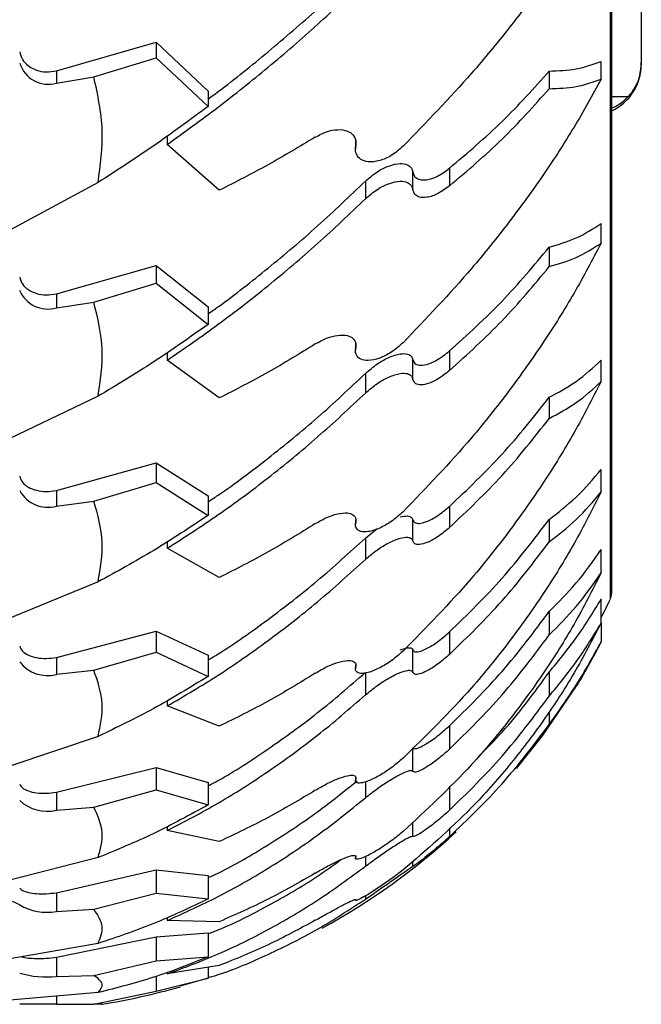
# Model space of a CAD drawing. Header units: inches. Extents: x 41.7 to 125.9, y 54.1 to 147.1.
# Tile 2 of 59: x 43.5 to 44.5, y 54.1 to 55.8. Entities that reach past the tile are written whole.
import ezdxf

# ---------------------------------------------------------------- set-up
doc = ezdxf.new("R2010")
doc.units = ezdxf.units.IN
doc.header["$LTSCALE"] = 20
doc.header["$MEASUREMENT"] = 0

msp = doc.modelspace()

# ---------------------------------------------------------------- linework, layer by layer
for p, q in [((44.472, 54.8186), (44.472, 61.3578)), ((44.4695, 58.0882), (44.4695, 54.8078)), ((44.521, 56.0082), (44.521, 55.696)), ((43.5539, 55.6819), (43.7187, 55.7291)), ((43.7187, 55.7291), (43.8048, 55.6485)), ((43.7187, 55.7291), (43.7187, 55.7036)), ((43.6159, 55.6722), (43.7187, 55.7036)), ((43.7187, 55.7036), (43.8048, 55.623)), ((44.4548, 55.6683), (44.4548, 55.6975)), ((44.521, 55.6927), (44.521, 55.696)), ((43.5539, 55.6819), (43.5539, 55.6615)), ((44.3687, 55.6815), (44.3687, 55.6523)), ((43.5539, 55.6615), (43.6159, 55.6722)), ((43.8048, 55.6485), (43.8048, 55.623)), ((44.472, 55.6394), (44.4995, 55.6394)), ((43.7372, 55.5741), (43.7372, 55.5601)), ((44.0484, 55.5664), (44.0484, 55.5531)), ((44.0488, 55.5574), (44.0488, 55.5656)), ((43.8232, 55.4843), (43.7372, 55.5601)), ((44.2039, 55.5209), (44.2039, 55.4917)), ((44.0648, 55.4995), (44.0648, 55.4703)), ((44.1432, 55.4855), (44.1432, 55.5147)), ((43.6228, 55.4972), (43.4771, 55.4186)), ((44.4548, 55.397), (44.4548, 55.4294)), ((44.3687, 55.3905), (44.3687, 55.3581)), ((43.5539, 55.313), (43.7187, 55.3598)), ((43.7187, 55.3598), (43.8048, 55.2917)), ((43.7187, 55.3598), (43.7187, 55.3306)), ((43.6159, 55.2993), (43.7187, 55.3306)), ((43.7187, 55.3306), (43.8048, 55.2626)), ((43.5539, 55.313), (43.5539, 55.2897)), ((43.5539, 55.2897), (43.6159, 55.2993)), ((43.8048, 55.2917), (43.8048, 55.2626)), ((44.0484, 55.2314), (44.0484, 55.2197)), ((44.0488, 55.2235), (44.0488, 55.2289)), ((43.7372, 55.216), (43.7372, 55.2034)), ((44.2039, 55.2186), (44.2039, 55.1862)), ((43.8232, 55.1408), (43.7372, 55.2034)), ((44.1432, 55.1719), (44.1432, 55.2043)), ((44.4548, 55.1682), (44.4548, 55.2032)), ((44.0648, 55.1813), (44.0648, 55.1489)), ((43.6228, 55.1437), (43.4771, 55.0739)), ((44.3687, 55.1421), (44.3687, 55.107)), ((43.5539, 54.9879), (43.7187, 55.0335)), ((43.7187, 55.0335), (43.8048, 54.9791)), ((43.7187, 55.0335), (43.7187, 55.0011)), ((44.4548, 54.9854), (44.4548, 55.0226)), ((43.6159, 54.9703), (43.7187, 55.0011)), ((43.7187, 55.0011), (43.8048, 54.9467)), ((43.5539, 54.9879), (43.5539, 54.9621)), ((43.8048, 54.9791), (43.8048, 54.9467)), ((43.5539, 54.9621), (43.6159, 54.9703)), ((44.2039, 54.9616), (44.2039, 54.9265)), ((44.0484, 54.9394), (44.0484, 54.9315)), ((44.0488, 54.9347), (44.0488, 54.9395)), ((44.1432, 54.9043), (44.1432, 54.9394)), ((44.3687, 54.9401), (44.3687, 54.9029)), ((44.0648, 54.909), (44.0839, 54.9243)), ((43.7372, 54.9031), (43.7372, 54.8922)), ((44.0648, 54.909), (44.0648, 54.8739)), ((43.8232, 54.8439), (43.7372, 54.8922)), ((44.4548, 54.8515), (44.4548, 54.8902)), ((43.6228, 54.8367), (43.4771, 54.7768)), ((44.4548, 54.7687), (44.4548, 54.8084)), ((44.3687, 54.7878), (44.3687, 54.749)), ((44.4548, 54.7687), (44.4548, 54.7382)), ((43.5539, 54.7117), (43.7187, 54.7554)), ((43.7187, 54.7554), (43.8048, 54.7154)), ((43.7187, 54.7554), (43.7187, 54.7203)), ((44.2039, 54.7539), (44.2039, 54.7167)), ((43.6159, 54.6905), (43.7187, 54.7203)), ((43.7187, 54.7203), (43.8048, 54.6804)), ((44.1432, 54.687), (44.1432, 54.7242)), ((43.5539, 54.7117), (43.5539, 54.6838)), ((43.8048, 54.7154), (43.8048, 54.6804)), ((43.5539, 54.6838), (43.6159, 54.6905)), ((44.0484, 54.6995), (44.0484, 54.6931)), ((44.0488, 54.6957), (44.0488, 54.6999)), ((44.0648, 54.6869), (44.0648, 54.6496)), ((44.3687, 54.6875), (44.3687, 54.6477)), ((43.7372, 54.6405), (43.7372, 54.6314)), ((43.8232, 54.5981), (43.7372, 54.6314)), ((44.3687, 54.6224), (44.3687, 54.6008)), ((44.2039, 54.5988), (44.2039, 54.56)), ((43.6228, 54.581), (43.4771, 54.5319)), ((44.1432, 54.5232), (44.1432, 54.562)), ((43.5539, 54.4888), (43.7187, 54.5298)), ((43.7187, 54.5298), (43.8048, 54.505)), ((43.7187, 54.5298), (43.7187, 54.4926)), ((44.0484, 54.513), (44.0484, 54.5083)), ((44.0488, 54.5102), (44.0488, 54.5138)), ((44.0648, 54.5061), (44.0648, 54.4795)), ((43.6159, 54.4642), (43.7187, 54.4926)), ((43.7187, 54.4926), (43.8048, 54.4678)), ((43.8048, 54.505), (43.8048, 54.4678)), ((44.2039, 54.4987), (44.2039, 54.459)), ((43.5539, 54.4888), (43.5539, 54.4591)), ((43.5539, 54.4591), (43.6159, 54.4642)), ((43.7372, 54.4323), (43.7372, 54.4252)), ((43.8232, 54.4073), (43.7372, 54.4252)), ((44.1432, 54.4157), (44.1432, 54.4395)), ((44.2039, 54.4301), (44.2039, 54.4152)), ((43.6228, 54.3806), (43.4771, 54.3431)), ((44.0484, 54.3834), (44.0484, 54.3799)), ((44.0648, 54.3825), (44.0648, 54.3664)), ((43.5539, 54.3226), (43.7187, 54.3603)), ((43.7187, 54.3603), (43.8048, 54.3511)), ((43.7187, 54.3603), (43.7187, 54.3216)), ((44.1432, 54.3661), (44.1432, 54.3749)), ((43.8048, 54.3511), (43.8048, 54.3123)), ((43.5539, 54.3226), (43.5539, 54.2917)), ((43.6159, 54.2952), (43.7187, 54.3216)), ((43.7187, 54.3216), (43.8048, 54.3123)), ((44.0648, 54.3174), (44.0648, 54.3119)), ((43.5539, 54.2917), (43.6159, 54.2952)), ((43.7372, 54.2817), (43.7372, 54.2766)), ((43.8232, 54.2746), (43.7372, 54.2766)), ((43.5539, 54.2158), (43.7187, 54.2497)), ((43.7187, 54.2497), (43.8048, 54.2561)), ((43.7187, 54.2497), (43.7187, 54.21)), ((43.8048, 54.2561), (43.8048, 54.2164)), ((43.6228, 54.2387), (43.4771, 54.2133)), ((43.5539, 54.2158), (43.5539, 54.1842)), ((43.7187, 54.21), (43.8048, 54.2164)), ((43.6159, 54.1859), (43.7187, 54.21)), ((43.8232, 54.2021), (43.7372, 54.1882)), ((43.8048, 54.1991), (43.8048, 54.1815)), ((43.5539, 54.1842), (43.6159, 54.1859)), ((43.7187, 54.1843), (43.7187, 54.1595)), ((43.7187, 54.1595), (43.8048, 54.1815)), ((43.8048, 54.1815), (43.7585, 54.1682)), ((43.6228, 54.1574), (43.4771, 54.1447)), ((43.5539, 54.1514), (43.5539, 54.1382)), ((43.6159, 54.1382), (43.7187, 54.1595)), ((43.5539, 54.1382), (43.4932, 54.1382)), ((43.5539, 54.1382), (43.6159, 54.1382))]:
    msp.add_line(p, q)
at = {"flags": 128}
msp.add_lwpolyline([(44.3148, 54.5279), (44.3578, 54.5823), (44.4082, 54.6562)], dxfattribs=at)
for centre, radius, start, end in [((43.5408, 55.7095), 0.0498, 197.1588, 285.2356), ((44.436, 55.6927), 0.085, 295.0729, 0), ((43.5401, 55.3385), 0.0507, 202.2001, 285.7313), ((43.5395, 55.0128), 0.0527, 208.6626, 285.8284), ((44.447, 54.8186), 0.025, 334.3992, 0), ((43.446, 55.2982), 1.135, 332.7229, 334.3992), ((43.5389, 54.7388), 0.0571, 216.8451, 285.2124), ((43.5384, 54.5236), 0.0663, 227.0608, 283.5029), ((43.446, 55.2582), 1.135, 298.843, 312.6267), ((43.4426, 54.2055), 0.1094, 62.4476, 104.7159), ((43.538, 54.3786), 0.0883, 239.5206, 280.3537), ((43.5378, 54.3458), 0.1625, 254.0883, 275.6905), ((43.446, 55.2582), 1.135, 279.2616, 286)]:
    msp.add_arc(centre, radius, start, end)
for points, knots in [([(44.4548, 55.9778), (44.4402, 55.9529), (44.411, 55.903), (44.3596, 55.8276), (44.3029, 55.7523), (44.2271, 55.6605), (44.1656, 55.5969), (44.1271, 55.5571)], [0, 0, 0, 0, 0.172608, 0.345229, 0.52319, 0.701164, 1, 1, 1, 1]), ([(43.8048, 55.6353), (43.8103, 55.6394), (43.844, 55.664), (43.9047, 55.7135), (43.9864, 55.7835), (44.0387, 55.8334), (44.0648, 55.8584)], [0, 0, 0, 0, 0.060896, 0.369144, 0.684577, 1, 1, 1, 1]), ([(43.7372, 55.5601), (43.7654, 55.5805), (43.8218, 55.6212), (43.9048, 55.6878), (43.9864, 55.758), (44.0387, 55.8079), (44.0648, 55.8329)], [0, 0, 0, 0, 0.247132, 0.494259, 0.747133, 1, 1, 1, 1]), ([(43.4932, 55.7135), (43.4944, 55.7092), (43.4967, 55.7005), (43.5069, 55.6897), (43.5207, 55.6825), (43.5371, 55.6792), (43.5483, 55.681), (43.5539, 55.6819)], [0, 0, 0, 0, 0.199953, 0.399917, 0.599613, 0.799296, 1, 1, 1, 1]), ([(44.3687, 55.6815), (44.3839, 55.682), (44.4144, 55.6831), (44.4413, 55.6927), (44.4548, 55.6975)], [0, 0, 0, 0, 0.497984, 1, 1, 1, 1]), ([(44.521, 55.696), (44.52, 55.6864), (44.5182, 55.6673), (44.5076, 55.6489), (44.5004, 55.6406), (44.4995, 55.6394)], [0, 0, 0, 0, 0.464486, 0.928983, 1, 1, 1, 1]), ([(44.2039, 55.5209), (44.2336, 55.5462), (44.2935, 55.5971), (44.3436, 55.6532), (44.3687, 55.6815)], [0, 0, 0, 0, 0.497022, 1, 1, 1, 1]), ([(43.6228, 55.4972), (43.6267, 55.526), (43.6348, 55.5846), (43.6222, 55.6427), (43.6159, 55.6722)], [0, 0, 0, 0, 0.491758, 1, 1, 1, 1]), ([(44.4548, 55.6683), (44.4402, 55.6418), (44.411, 55.5888), (44.3596, 55.5096), (44.3029, 55.4314), (44.2271, 55.3369), (44.1656, 55.2726), (44.1271, 55.2323)], [0, 0, 0, 0, 0.172608, 0.345229, 0.52319, 0.701164, 1, 1, 1, 1]), ([(44.3687, 55.6523), (44.3839, 55.6528), (44.4144, 55.654), (44.4413, 55.6635), (44.4548, 55.6683)], [0, 0, 0, 0, 0.497989, 1, 1, 1, 1]), ([(44.2039, 55.4917), (44.2336, 55.517), (44.2935, 55.5679), (44.3436, 55.6241), (44.3687, 55.6523)], [0, 0, 0, 0, 0.497022, 1, 1, 1, 1]), ([(44.4995, 55.6394), (44.4934, 55.6333), (44.4853, 55.625), (44.4747, 55.621), (44.472, 55.62)], [0, 0, 0, 0, 0.743432, 1, 1, 1, 1]), ([(43.8048, 55.623), (43.7749, 55.6009), (43.7149, 55.5566), (43.6536, 55.517), (43.6228, 55.4972)], [0, 0, 0, 0, 0.498474, 1, 1, 1, 1]), ([(43.982, 55.5722), (43.9882, 55.5755), (44.0006, 55.5821), (44.0194, 55.5855), (44.0347, 55.5836), (44.045, 55.5766), (44.0494, 55.5674), (44.0489, 55.5601), (44.0488, 55.5574)], [0, 0, 0, 0, 0.194076, 0.387869, 0.587776, 0.74493, 0.902844, 1, 1, 1, 1]), ([(43.982, 55.5722), (43.9562, 55.5568), (43.9045, 55.5257), (43.8504, 55.4981), (43.8232, 55.4843)], [0, 0, 0, 0, 0.498554, 1, 1, 1, 1]), ([(44.1271, 55.5571), (44.1207, 55.5516), (44.1084, 55.541), (44.0878, 55.5323), (44.0701, 55.5302), (44.0566, 55.5345), (44.0494, 55.5431), (44.0481, 55.5518), (44.0486, 55.5564), (44.0488, 55.5574)], [0, 0, 0, 0, 0.1967857, 0.3764593, 0.5696442, 0.7147183, 0.8606445, 0.9716249, 1, 1, 1, 1]), ([(44.0648, 55.4995), (44.0713, 55.505), (44.0837, 55.5156), (44.1041, 55.5255), (44.1215, 55.5295), (44.1341, 55.5275), (44.141, 55.5223), (44.1426, 55.5169), (44.1432, 55.5147)], [0, 0, 0, 0, 0.216424, 0.409909, 0.620711, 0.776771, 0.905946, 1, 1, 1, 1]), ([(44.1432, 55.5147), (44.1442, 55.5118), (44.146, 55.5061), (44.1541, 55.5015), (44.1668, 55.501), (44.1846, 55.5069), (44.1973, 55.5161), (44.2039, 55.5209)], [0, 0, 0, 0, 0.145823, 0.291086, 0.484922, 0.733789, 1, 1, 1, 1]), ([(43.8048, 55.2801), (43.8103, 55.284), (43.844, 55.3075), (43.9047, 55.3557), (43.9864, 55.4245), (44.0387, 55.4745), (44.0648, 55.4995)], [0, 0, 0, 0, 0.060896, 0.369144, 0.684577, 1, 1, 1, 1]), ([(44.0648, 55.4703), (44.0713, 55.4758), (44.0837, 55.4864), (44.1041, 55.4963), (44.1215, 55.5003), (44.1341, 55.4983), (44.141, 55.4931), (44.1426, 55.4878), (44.1432, 55.4855)], [0, 0, 0, 0, 0.216418, 0.409836, 0.620623, 0.776753, 0.905961, 1, 1, 1, 1]), ([(44.2039, 55.4917), (44.1976, 55.4871), (44.1851, 55.478), (44.1676, 55.472), (44.1545, 55.4722), (44.1461, 55.4768), (44.1442, 55.4827), (44.1432, 55.4855)], [0, 0, 0, 0, 0.255414, 0.505558, 0.698236, 0.854758, 1, 1, 1, 1]), ([(43.7372, 55.2034), (43.7654, 55.2228), (43.8218, 55.2617), (43.9048, 55.3264), (43.9864, 55.3954), (44.0387, 55.4453), (44.0648, 55.4703)], [0, 0, 0, 0, 0.2471318, 0.4942585, 0.7471331, 1, 1, 1, 1]), ([(44.3687, 55.3905), (44.3839, 55.3948), (44.4144, 55.4035), (44.4413, 55.4208), (44.4548, 55.4294)], [0, 0, 0, 0, 0.497984, 1, 1, 1, 1]), ([(44.4548, 55.397), (44.4402, 55.3694), (44.411, 55.314), (44.3596, 55.2323), (44.3029, 55.1523), (44.2271, 55.0566), (44.1656, 54.9926), (44.1271, 54.9526)], [0, 0, 0, 0, 0.1726078, 0.3452292, 0.5231902, 0.7011638, 1, 1, 1, 1]), ([(44.2039, 55.2186), (44.2336, 55.2455), (44.2935, 55.2998), (44.3436, 55.3601), (44.3687, 55.3905)], [0, 0, 0, 0, 0.497022, 1, 1, 1, 1]), ([(44.3687, 55.3581), (44.3839, 55.3624), (44.4144, 55.3712), (44.4413, 55.3884), (44.4548, 55.397)], [0, 0, 0, 0, 0.497989, 1, 1, 1, 1]), ([(44.2039, 55.1862), (44.2336, 55.2132), (44.2935, 55.2674), (44.3436, 55.3277), (44.3687, 55.3581)], [0, 0, 0, 0, 0.497022, 1, 1, 1, 1]), ([(43.4932, 55.3407), (43.4944, 55.3368), (43.4967, 55.329), (43.5069, 55.3195), (43.5207, 55.3132), (43.5371, 55.3104), (43.5483, 55.3122), (43.5539, 55.313)], [0, 0, 0, 0, 0.199953, 0.399917, 0.599613, 0.799296, 1, 1, 1, 1]), ([(43.6228, 55.1437), (43.6267, 55.1693), (43.6348, 55.2214), (43.6222, 55.273), (43.6159, 55.2993)], [0, 0, 0, 0, 0.4917577, 1, 1, 1, 1]), ([(43.8048, 55.2626), (43.7749, 55.2414), (43.7149, 55.199), (43.6536, 55.1622), (43.6228, 55.1437)], [0, 0, 0, 0, 0.498474, 1, 1, 1, 1]), ([(43.982, 55.2301), (43.9882, 55.2335), (44.0006, 55.2404), (44.0194, 55.2453), (44.0347, 55.2451), (44.045, 55.24), (44.0494, 55.2323), (44.0489, 55.2259), (44.0488, 55.2235)], [0, 0, 0, 0, 0.194076, 0.387869, 0.587776, 0.74493, 0.902844, 1, 1, 1, 1]), ([(43.982, 55.2301), (43.9562, 55.2142), (43.9045, 55.1824), (43.8504, 55.1547), (43.8232, 55.1408)], [0, 0, 0, 0, 0.498554, 1, 1, 1, 1]), ([(44.1271, 55.2323), (44.1207, 55.2267), (44.1084, 55.2159), (44.0878, 55.2057), (44.0701, 55.2019), (44.0566, 55.2042), (44.0494, 55.2109), (44.0481, 55.2184), (44.0486, 55.2226), (44.0488, 55.2235)], [0, 0, 0, 0, 0.196786, 0.376459, 0.569644, 0.714718, 0.860644, 0.971625, 1, 1, 1, 1]), ([(44.0648, 55.1813), (44.0713, 55.1869), (44.0837, 55.1975), (44.1041, 55.2087), (44.1215, 55.2144), (44.1341, 55.2143), (44.141, 55.2106), (44.1426, 55.2062), (44.1432, 55.2043)], [0, 0, 0, 0, 0.2164235, 0.409909, 0.6207111, 0.7767713, 0.9059462, 1, 1, 1, 1]), ([(44.1432, 55.2043), (44.1442, 55.202), (44.146, 55.1973), (44.1541, 55.1944), (44.1668, 55.1958), (44.1846, 55.2035), (44.1973, 55.2134), (44.2039, 55.2186)], [0, 0, 0, 0, 0.145823, 0.291086, 0.484922, 0.733789, 1, 1, 1, 1]), ([(44.3687, 55.1421), (44.3839, 55.1501), (44.4144, 55.1663), (44.4413, 55.1909), (44.4548, 55.2032)], [0, 0, 0, 0, 0.4979837, 1, 1, 1, 1]), ([(43.8048, 54.9692), (43.8103, 54.9728), (43.844, 54.9949), (43.9047, 55.0411), (43.9864, 55.1076), (44.0387, 55.1567), (44.0648, 55.1813)], [0, 0, 0, 0, 0.060896, 0.369144, 0.684577, 1, 1, 1, 1]), ([(44.0648, 55.1489), (44.0713, 55.1545), (44.0837, 55.1651), (44.1041, 55.1763), (44.1215, 55.182), (44.1341, 55.1819), (44.141, 55.1782), (44.1426, 55.1738), (44.1432, 55.1719)], [0, 0, 0, 0, 0.216418, 0.409836, 0.620623, 0.776753, 0.905961, 1, 1, 1, 1]), ([(44.2039, 55.1862), (44.1976, 55.1813), (44.1851, 55.1714), (44.1676, 55.1636), (44.1545, 55.1619), (44.1461, 55.1647), (44.1442, 55.1696), (44.1432, 55.1719)], [0, 0, 0, 0, 0.255414, 0.505558, 0.698236, 0.854758, 1, 1, 1, 1]), ([(44.4548, 55.1682), (44.4402, 55.1398), (44.411, 55.083), (44.3596, 55.0001), (44.3029, 54.9196), (44.2271, 54.8241), (44.1656, 54.7615), (44.1271, 54.7223)], [0, 0, 0, 0, 0.172608, 0.345229, 0.52319, 0.701164, 1, 1, 1, 1]), ([(44.3687, 55.107), (44.3839, 55.115), (44.4144, 55.1312), (44.4413, 55.1558), (44.4548, 55.1682)], [0, 0, 0, 0, 0.497989, 1, 1, 1, 1]), ([(43.7372, 54.8922), (43.7654, 54.9104), (43.8218, 54.9467), (43.9048, 55.0085), (43.9864, 55.0753), (44.0387, 55.1244), (44.0648, 55.1489)], [0, 0, 0, 0, 0.247132, 0.494259, 0.747133, 1, 1, 1, 1]), ([(44.2039, 54.9616), (44.2336, 54.9898), (44.2935, 55.0464), (44.3436, 55.11), (44.3687, 55.1421)], [0, 0, 0, 0, 0.497022, 1, 1, 1, 1]), ([(44.2039, 54.9265), (44.2336, 54.9547), (44.2935, 55.0113), (44.3436, 55.075), (44.3687, 55.107)], [0, 0, 0, 0, 0.497022, 1, 1, 1, 1]), ([(43.4932, 55.0113), (43.4944, 55.0079), (43.4967, 55.0011), (43.5069, 54.9929), (43.5207, 54.9876), (43.5371, 54.9854), (43.5483, 54.9871), (43.5539, 54.9879)], [0, 0, 0, 0, 0.199953, 0.399917, 0.599613, 0.799296, 1, 1, 1, 1]), ([(44.3687, 54.9401), (44.3839, 54.9517), (44.4144, 54.9751), (44.4413, 55.0067), (44.4548, 55.0226)], [0, 0, 0, 0, 0.497984, 1, 1, 1, 1]), ([(44.4548, 54.9854), (44.4402, 54.9567), (44.411, 54.8994), (44.3596, 54.8166), (44.3029, 54.7368), (44.2271, 54.6431), (44.1656, 54.5828), (44.1271, 54.5451)], [0, 0, 0, 0, 0.172608, 0.345229, 0.52319, 0.701164, 1, 1, 1, 1]), ([(44.3687, 54.9029), (44.3839, 54.9145), (44.4144, 54.9379), (44.4413, 54.9695), (44.4548, 54.9854)], [0, 0, 0, 0, 0.497989, 1, 1, 1, 1]), ([(43.6228, 54.8367), (43.6267, 54.8587), (43.6348, 54.9034), (43.6222, 54.9478), (43.6159, 54.9703)], [0, 0, 0, 0, 0.4917577, 1, 1, 1, 1]), ([(44.1432, 54.9394), (44.1442, 54.9376), (44.146, 54.934), (44.1541, 54.9329), (44.1668, 54.9361), (44.1846, 54.9455), (44.1973, 54.9561), (44.2039, 54.9616)], [0, 0, 0, 0, 0.145823, 0.291086, 0.484922, 0.733789, 1, 1, 1, 1]), ([(43.8048, 54.9467), (43.7749, 54.9268), (43.7149, 54.887), (43.6536, 54.8535), (43.6228, 54.8367)], [0, 0, 0, 0, 0.4984737, 1, 1, 1, 1]), ([(43.982, 54.933), (43.9882, 54.9366), (44.0006, 54.9437), (44.0194, 54.9499), (44.0347, 54.9515), (44.045, 54.9483), (44.0494, 54.9423), (44.0489, 54.9368), (44.0488, 54.9347)], [0, 0, 0, 0, 0.194076, 0.387869, 0.587776, 0.74493, 0.902844, 1, 1, 1, 1]), ([(44.1271, 54.9526), (44.1207, 54.9469), (44.1084, 54.936), (44.0878, 54.9247), (44.0701, 54.9191), (44.0566, 54.9194), (44.0494, 54.9242), (44.0481, 54.9304), (44.0486, 54.934), (44.0488, 54.9347)], [0, 0, 0, 0, 0.1967857, 0.3764593, 0.5696442, 0.7147183, 0.8606445, 0.9716249, 1, 1, 1, 1]), ([(44.1225, 54.9441), (44.1266, 54.9449), (44.1342, 54.9465), (44.141, 54.9443), (44.1426, 54.9409), (44.1432, 54.9394)], [0, 0, 0, 0, 0.411455, 0.752026, 1, 1, 1, 1]), ([(43.982, 54.933), (43.9562, 54.917), (43.9045, 54.885), (43.8504, 54.8576), (43.8232, 54.8439)], [0, 0, 0, 0, 0.498554, 1, 1, 1, 1]), ([(44.2039, 54.7539), (44.2336, 54.7828), (44.2935, 54.841), (44.3436, 54.9069), (44.3687, 54.9401)], [0, 0, 0, 0, 0.497022, 1, 1, 1, 1]), ([(44.2039, 54.9265), (44.1976, 54.9213), (44.1851, 54.9109), (44.1676, 54.9014), (44.1545, 54.8978), (44.1461, 54.8988), (44.1442, 54.9025), (44.1432, 54.9043)], [0, 0, 0, 0, 0.255414, 0.505558, 0.698236, 0.854758, 1, 1, 1, 1]), ([(43.8048, 54.7075), (43.8103, 54.7108), (43.844, 54.731), (43.9047, 54.7745), (43.9864, 54.8377), (44.0387, 54.8852), (44.0648, 54.909)], [0, 0, 0, 0, 0.060896, 0.369144, 0.684577, 1, 1, 1, 1]), ([(44.0648, 54.8739), (44.0713, 54.8795), (44.0837, 54.89), (44.1041, 54.9021), (44.1215, 54.9094), (44.1341, 54.9112), (44.141, 54.9092), (44.1426, 54.9058), (44.1432, 54.9043)], [0, 0, 0, 0, 0.216418, 0.409836, 0.620623, 0.776753, 0.905961, 1, 1, 1, 1]), ([(44.2039, 54.7167), (44.2336, 54.7456), (44.2935, 54.8038), (44.3436, 54.8697), (44.3687, 54.9029)], [0, 0, 0, 0, 0.497022, 1, 1, 1, 1]), ([(44.3687, 54.7878), (44.3839, 54.8028), (44.4144, 54.833), (44.4413, 54.8711), (44.4548, 54.8902)], [0, 0, 0, 0, 0.497984, 1, 1, 1, 1]), ([(43.7372, 54.6314), (43.7654, 54.648), (43.8218, 54.6812), (43.9048, 54.7392), (43.9864, 54.8027), (44.0387, 54.8502), (44.0648, 54.8739)], [0, 0, 0, 0, 0.247132, 0.494259, 0.747133, 1, 1, 1, 1]), ([(44.4548, 54.8515), (44.4402, 54.823), (44.411, 54.766), (44.3596, 54.6846), (44.3029, 54.6069), (44.2271, 54.5164), (44.1656, 54.4595), (44.1271, 54.4238)], [0, 0, 0, 0, 0.172608, 0.345229, 0.52319, 0.701164, 1, 1, 1, 1]), ([(44.3687, 54.749), (44.3839, 54.764), (44.4144, 54.7943), (44.4413, 54.8324), (44.4548, 54.8515)], [0, 0, 0, 0, 0.497989, 1, 1, 1, 1]), ([(44.3687, 54.6875), (44.3839, 54.7057), (44.4144, 54.7423), (44.4413, 54.7863), (44.4548, 54.8084)], [0, 0, 0, 0, 0.497984, 1, 1, 1, 1]), ([(44.2039, 54.5988), (44.2336, 54.628), (44.2935, 54.6868), (44.3436, 54.754), (44.3687, 54.7878)], [0, 0, 0, 0, 0.497022, 1, 1, 1, 1]), ([(44.4548, 54.7687), (44.4402, 54.7408), (44.411, 54.6851), (44.3596, 54.6063), (44.3029, 54.5319), (44.2271, 54.446), (44.1656, 54.3933), (44.1271, 54.3602)], [0, 0, 0, 0, 0.1726078, 0.3452292, 0.5231902, 0.7011638, 1, 1, 1, 1]), ([(44.3687, 54.6477), (44.3839, 54.666), (44.4144, 54.7026), (44.4413, 54.7466), (44.4548, 54.7687)], [0, 0, 0, 0, 0.497989, 1, 1, 1, 1]), ([(44.1432, 54.7242), (44.1442, 54.7229), (44.146, 54.7205), (44.1541, 54.7211), (44.1668, 54.7262), (44.1846, 54.7372), (44.1973, 54.7482), (44.2039, 54.7539)], [0, 0, 0, 0, 0.145823, 0.291086, 0.484922, 0.733789, 1, 1, 1, 1]), ([(44.2039, 54.56), (44.2336, 54.5892), (44.2935, 54.648), (44.3436, 54.7152), (44.3687, 54.749)], [0, 0, 0, 0, 0.4970216, 1, 1, 1, 1]), ([(44.3687, 54.6008), (44.3839, 54.6219), (44.4144, 54.6643), (44.4413, 54.7135), (44.4548, 54.7382)], [0, 0, 0, 0, 0.497989, 1, 1, 1, 1]), ([(44.4548, 54.7382), (44.4407, 54.7109), (44.4261, 54.6827), (44.4086, 54.6571), (44.4081, 54.6563)], [0, 0, 0, 0, 0.965941, 1, 1, 1, 1]), ([(43.4932, 54.7303), (43.4944, 54.7275), (43.4967, 54.7219), (43.5069, 54.7152), (43.5207, 54.7109), (43.5371, 54.7094), (43.5483, 54.7109), (43.5539, 54.7117)], [0, 0, 0, 0, 0.199953, 0.399917, 0.599613, 0.799296, 1, 1, 1, 1]), ([(44.1271, 54.7223), (44.1207, 54.7167), (44.1084, 54.7059), (44.0878, 54.6935), (44.0701, 54.6863), (44.0566, 54.6845), (44.0494, 54.6874), (44.0481, 54.6921), (44.0486, 54.6951), (44.0488, 54.6957)], [0, 0, 0, 0, 0.196786, 0.376459, 0.569644, 0.714718, 0.860644, 0.971625, 1, 1, 1, 1]), ([(44.1225, 54.7241), (44.1266, 54.7255), (44.1342, 54.7281), (44.141, 54.7276), (44.1426, 54.7252), (44.1432, 54.7242)], [0, 0, 0, 0, 0.411455, 0.752026, 1, 1, 1, 1]), ([(43.982, 54.6857), (43.9882, 54.6893), (44.0006, 54.6966), (44.0194, 54.704), (44.0347, 54.7073), (44.045, 54.7061), (44.0494, 54.7019), (44.0489, 54.6974), (44.0488, 54.6957)], [0, 0, 0, 0, 0.1940764, 0.3878687, 0.5877756, 0.7449302, 0.9028435, 1, 1, 1, 1]), ([(44.2039, 54.7167), (44.1976, 54.7112), (44.1851, 54.7004), (44.1676, 54.6894), (44.1545, 54.684), (44.1461, 54.6831), (44.1442, 54.6857), (44.1432, 54.687)], [0, 0, 0, 0, 0.255414, 0.505558, 0.698236, 0.854758, 1, 1, 1, 1]), ([(43.6228, 54.581), (43.6267, 54.599), (43.6348, 54.6357), (43.6222, 54.672), (43.6159, 54.6905)], [0, 0, 0, 0, 0.4917577, 1, 1, 1, 1]), ([(43.8048, 54.4991), (43.8103, 54.502), (43.844, 54.5201), (43.9047, 54.5602), (43.9864, 54.619), (44.0387, 54.6642), (44.0648, 54.6869)], [0, 0, 0, 0, 0.060896, 0.369144, 0.684577, 1, 1, 1, 1]), ([(43.982, 54.6857), (43.9562, 54.6698), (43.9045, 54.638), (43.8504, 54.6114), (43.8232, 54.5981)], [0, 0, 0, 0, 0.498554, 1, 1, 1, 1]), ([(44.0648, 54.6496), (44.0713, 54.655), (44.0837, 54.6652), (44.1041, 54.6782), (44.1215, 54.687), (44.1341, 54.6907), (44.141, 54.6904), (44.1426, 54.688), (44.1432, 54.687)], [0, 0, 0, 0, 0.2164176, 0.4098359, 0.6206234, 0.7767534, 0.9059613, 1, 1, 1, 1]), ([(44.2517, 54.5479), (44.2649, 54.5611), (44.308, 54.604), (44.3439, 54.6533), (44.3687, 54.6875)], [0, 0, 0, 0, 0.307654, 1, 1, 1, 1]), ([(43.8048, 54.6804), (43.7749, 54.6621), (43.7149, 54.6254), (43.6536, 54.5959), (43.6228, 54.581)], [0, 0, 0, 0, 0.498474, 1, 1, 1, 1]), ([(43.7372, 54.4252), (43.7654, 54.4399), (43.8218, 54.4695), (43.9048, 54.5227), (43.9864, 54.5819), (44.0387, 54.627), (44.0648, 54.6496)], [0, 0, 0, 0, 0.247132, 0.494259, 0.747133, 1, 1, 1, 1]), ([(44.2039, 54.459), (44.2336, 54.4881), (44.2935, 54.5465), (44.3436, 54.6139), (44.3687, 54.6477)], [0, 0, 0, 0, 0.4970216, 1, 1, 1, 1]), ([(44.1432, 54.562), (44.1442, 54.5614), (44.146, 54.56), (44.1541, 54.5625), (44.1668, 54.5692), (44.1846, 54.5816), (44.1973, 54.593), (44.2039, 54.5988)], [0, 0, 0, 0, 0.145823, 0.291086, 0.484922, 0.733789, 1, 1, 1, 1]), ([(44.2039, 54.4152), (44.2336, 54.4437), (44.2935, 54.5009), (44.3436, 54.5674), (44.3687, 54.6008)], [0, 0, 0, 0, 0.497022, 1, 1, 1, 1]), ([(44.2039, 54.56), (44.1976, 54.5544), (44.1851, 54.5433), (44.1676, 54.531), (44.1545, 54.5239), (44.1461, 54.5212), (44.1442, 54.5226), (44.1432, 54.5232)], [0, 0, 0, 0, 0.255414, 0.505558, 0.698236, 0.854758, 1, 1, 1, 1]), ([(44.1271, 54.5451), (44.1207, 54.5396), (44.1084, 54.5291), (44.0878, 54.5158), (44.0701, 54.5072), (44.0566, 54.5033), (44.0494, 54.5041), (44.0481, 54.5074), (44.0486, 54.5097), (44.0488, 54.5102)], [0, 0, 0, 0, 0.196786, 0.376459, 0.569644, 0.714718, 0.860644, 0.971625, 1, 1, 1, 1]), ([(44.0648, 54.4795), (44.0713, 54.4847), (44.0837, 54.4945), (44.1041, 54.5081), (44.1215, 54.5182), (44.1341, 54.5237), (44.141, 54.5252), (44.1426, 54.5238), (44.1432, 54.5232)], [0, 0, 0, 0, 0.216418, 0.409836, 0.620623, 0.776753, 0.905961, 1, 1, 1, 1]), ([(43.8048, 54.3472), (43.8103, 54.3498), (43.844, 54.3655), (43.9047, 54.4015), (43.9818, 54.4518), (44.0296, 54.4903), (44.0512, 54.5077)], [0, 0, 0, 0, 0.064392, 0.390336, 0.723877, 1, 1, 1, 1]), ([(43.982, 54.492), (43.9882, 54.4956), (44.0006, 54.5029), (44.0194, 54.5114), (44.0347, 54.5164), (44.045, 54.5173), (44.0494, 54.5149), (44.0489, 54.5115), (44.0488, 54.5102)], [0, 0, 0, 0, 0.194076, 0.387869, 0.587776, 0.74493, 0.902844, 1, 1, 1, 1]), ([(43.4932, 54.5023), (43.4944, 54.5001), (43.4967, 54.4957), (43.5069, 54.4906), (43.5207, 54.4875), (43.5371, 54.4866), (43.5483, 54.4881), (43.5539, 54.4888)], [0, 0, 0, 0, 0.199953, 0.399917, 0.599613, 0.799296, 1, 1, 1, 1]), ([(43.982, 54.492), (43.9562, 54.4765), (43.9045, 54.4455), (43.8504, 54.4201), (43.8232, 54.4073)], [0, 0, 0, 0, 0.498554, 1, 1, 1, 1]), ([(43.7372, 54.2766), (43.7654, 54.2894), (43.8218, 54.3148), (43.9048, 54.3624), (43.9864, 54.4164), (44.0387, 54.4585), (44.0648, 54.4795)], [0, 0, 0, 0, 0.247132, 0.494259, 0.747133, 1, 1, 1, 1]), ([(43.6228, 54.3806), (43.6267, 54.3944), (43.6348, 54.4224), (43.6222, 54.4501), (43.6159, 54.4642)], [0, 0, 0, 0, 0.4917577, 1, 1, 1, 1]), ([(43.8048, 54.4678), (43.7749, 54.4514), (43.7149, 54.4185), (43.6536, 54.3933), (43.6228, 54.3806)], [0, 0, 0, 0, 0.498474, 1, 1, 1, 1]), ([(44.2039, 54.459), (44.1976, 54.4534), (44.1851, 54.4422), (44.1676, 54.4287), (44.1545, 54.42), (44.1461, 54.4155), (44.1442, 54.4157), (44.1432, 54.4157)], [0, 0, 0, 0, 0.255414, 0.505558, 0.698236, 0.854758, 1, 1, 1, 1]), ([(44.1271, 54.4238), (44.1207, 54.4185), (44.1084, 54.4084), (44.0878, 54.3945), (44.0701, 54.3845), (44.0566, 54.3787), (44.0494, 54.3775), (44.0481, 54.3792), (44.0486, 54.3808), (44.0488, 54.3811)], [0, 0, 0, 0, 0.196786, 0.376459, 0.569644, 0.714718, 0.860644, 0.971625, 1, 1, 1, 1]), ([(44.0648, 54.3664), (44.0713, 54.3712), (44.0837, 54.3804), (44.1041, 54.3945), (44.1215, 54.4057), (44.1341, 54.413), (44.141, 54.4161), (44.1426, 54.4158), (44.1432, 54.4157)], [0, 0, 0, 0, 0.216418, 0.409836, 0.620623, 0.776753, 0.905961, 1, 1, 1, 1]), ([(44.2039, 54.4152), (44.1976, 54.4096), (44.1851, 54.3985), (44.1676, 54.3841), (44.1545, 54.3739), (44.1461, 54.3678), (44.1442, 54.3667), (44.1432, 54.3661)], [0, 0, 0, 0, 0.255414, 0.505558, 0.698236, 0.854758, 1, 1, 1, 1]), ([(43.8048, 54.2544), (43.8103, 54.2566), (43.844, 54.2695), (43.9046, 54.3011), (43.9723, 54.3396), (44.0109, 54.3677), (44.0234, 54.3767)], [0, 0, 0, 0, 0.0729501, 0.442217, 0.8200907, 1, 1, 1, 1]), ([(43.982, 54.355), (43.9882, 54.3586), (44.0006, 54.3658), (44.0194, 54.3753), (44.0347, 54.3818), (44.045, 54.3848), (44.0494, 54.3843), (44.0489, 54.382), (44.0488, 54.3811)], [0, 0, 0, 0, 0.194076, 0.387869, 0.587776, 0.74493, 0.902844, 1, 1, 1, 1]), ([(43.7372, 54.1882), (43.7654, 54.1987), (43.8218, 54.2197), (43.9048, 54.2609), (43.9864, 54.3088), (44.0387, 54.3472), (44.0648, 54.3664)], [0, 0, 0, 0, 0.247132, 0.494259, 0.747133, 1, 1, 1, 1]), ([(44.1271, 54.3602), (44.1207, 54.3553), (44.1084, 54.3458), (44.0878, 54.3315), (44.0701, 54.3202), (44.0566, 54.3126), (44.0494, 54.3093), (44.0481, 54.3095), (44.0486, 54.3103), (44.0488, 54.3105)], [0, 0, 0, 0, 0.196786, 0.376459, 0.569644, 0.714718, 0.860644, 0.971625, 1, 1, 1, 1]), ([(44.0648, 54.3119), (44.0713, 54.3164), (44.0837, 54.3248), (44.1041, 54.3391), (44.1215, 54.3513), (44.1341, 54.3602), (44.141, 54.365), (44.1426, 54.3658), (44.1432, 54.3661)], [0, 0, 0, 0, 0.216418, 0.409836, 0.620623, 0.776753, 0.905961, 1, 1, 1, 1]), ([(43.982, 54.355), (43.9562, 54.3402), (43.9045, 54.3104), (43.8504, 54.2866), (43.8232, 54.2746)], [0, 0, 0, 0, 0.498554, 1, 1, 1, 1]), ([(43.4932, 54.3309), (43.4944, 54.3293), (43.4967, 54.3263), (43.5069, 54.3228), (43.5207, 54.3208), (43.5371, 54.3206), (43.5483, 54.3219), (43.5539, 54.3226)], [0, 0, 0, 0, 0.199953, 0.399917, 0.599613, 0.799296, 1, 1, 1, 1]), ([(43.8048, 54.3123), (43.7749, 54.2981), (43.7149, 54.2694), (43.6536, 54.2489), (43.6228, 54.2387)], [0, 0, 0, 0, 0.498474, 1, 1, 1, 1]), ([(43.8048, 54.1821), (43.8103, 54.1837), (43.844, 54.1938), (43.9047, 54.2201), (43.9864, 54.2607), (44.0387, 54.2948), (44.0648, 54.3119)], [0, 0, 0, 0, 0.060891, 0.369151, 0.68458, 1, 1, 1, 1]), ([(43.982, 54.277), (43.9882, 54.2805), (44.0006, 54.2874), (44.0194, 54.2977), (44.0347, 54.3058), (44.045, 54.3107), (44.0494, 54.3121), (44.0489, 54.3109), (44.0488, 54.3105)], [0, 0, 0, 0, 0.194076, 0.387869, 0.587776, 0.74493, 0.902844, 1, 1, 1, 1]), ([(43.6228, 54.2387), (43.6267, 54.248), (43.6348, 54.2669), (43.6222, 54.2856), (43.6159, 54.2952)], [0, 0, 0, 0, 0.491758, 1, 1, 1, 1]), ([(43.982, 54.277), (43.9562, 54.263), (43.9045, 54.2349), (43.8504, 54.213), (43.8232, 54.2021)], [0, 0, 0, 0, 0.498554, 1, 1, 1, 1]), ([(43.4969, 54.2167), (43.4972, 54.2166), (43.4988, 54.2156), (43.5071, 54.2144), (43.5206, 54.2136), (43.5371, 54.214), (43.5483, 54.2152), (43.5539, 54.2158)], [0, 0, 0, 0, 0.049773, 0.287274, 0.524455, 0.761621, 1, 1, 1, 1]), ([(43.8048, 54.2164), (43.7749, 54.2045), (43.7149, 54.1806), (43.6536, 54.1652), (43.6228, 54.1574)], [0, 0, 0, 0, 0.498474, 1, 1, 1, 1]), ([(43.6228, 54.1574), (43.6267, 54.1621), (43.6348, 54.1717), (43.6222, 54.1811), (43.6159, 54.1859)], [0, 0, 0, 0, 0.4917577, 1, 1, 1, 1]), ([(43.6286, 54.1382), (43.629, 54.1382), (43.6323, 54.1382), (43.6235, 54.1382), (43.6159, 54.1382)], [0, 0, 0, 0, 0.128306, 1, 1, 1, 1])]:
    msp.add_open_spline(points, degree=3, knots=knots)

doc.saveas('drawing.dxf')
